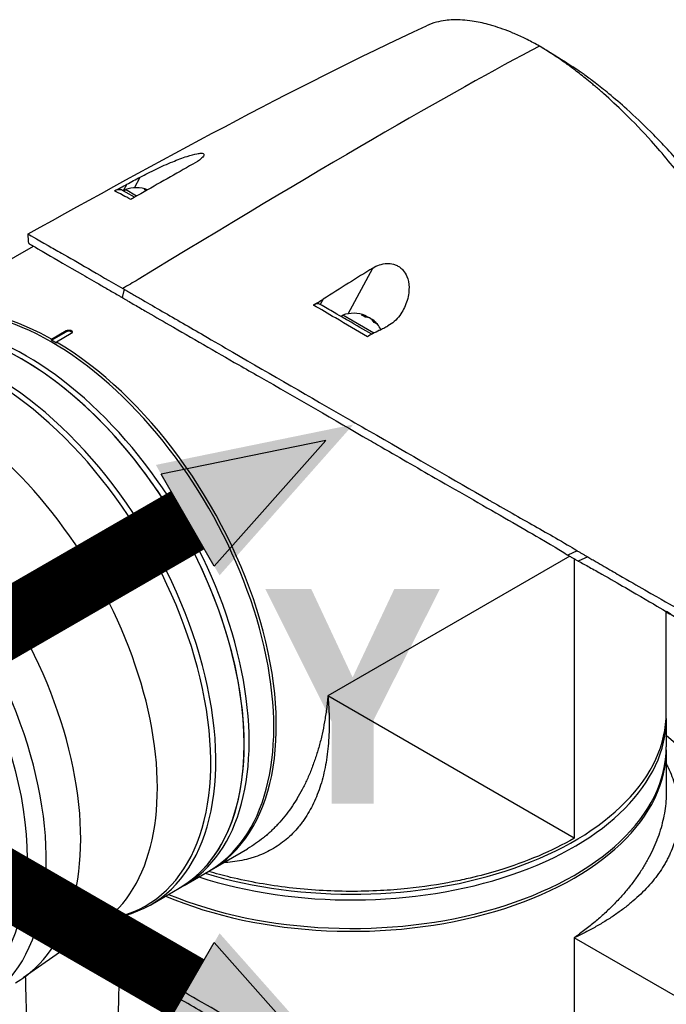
# Model space of a CAD drawing. Header units: millimetres. Extents: x 0 to 4378, y 0 to 2376.
# Tile 224 of 227: x 2591 to 2684, y 1906 to 2047. Entities that reach past the tile are written whole.
import ezdxf

# ---------------------------------------------------------------- set-up
doc = ezdxf.new("R2010")
doc.units = ezdxf.units.MM
doc.header["$LTSCALE"] = 0.2
doc.layers.add('01_Object Line', color=4, linetype='Continuous')
doc.layers.add('07_Special Line2', color=76, linetype='Continuous')
doc.layers.add('14_Mark', color=7, linetype='Continuous', true_color=0xe03c31)
doc.styles.add('Rainbow-5.0 Style', font='malgunsl.ttf')

# ---------------------------------------------------------------- blocks, each defined once
blk = doc.blocks.new('A$Cf809625c')
for p, q in [((-142.69, 923.01), (-143.2, 922.07)), ((-141.61, 922.51), (-140.77, 924.04)), ((-143.06, 921.99), (-143.2, 922.07)), ((-143.06, 921.99), (-142.91, 922.25)), ((-142.77, 921.82), (-143.06, 921.99)), ((-141.3, 921.32), (-142.91, 922.25)), ((-141.6, 921.14), (-142.77, 921.82)), ((-142.41, 920.97), (-142.41, 920.97)), ((-175.62, 902.87), (-156.07, 914.16)), ((-111.02, 904.49), (-107.5, 911.01)), ((-143.1, 907.98), (-143.36, 906.8)), ((-114.59, 906.57), (-115.01, 905.79)), ((-111.95, 904.02), (-111.8, 904.28)), ((-107.33, 901.7), (-111.8, 904.28)), ((-108.56, 903.99), (-108.46, 904.17)), ((-108.11, 903.93), (-108.1, 903.96)), ((-107.62, 903.61), (-107.59, 903.67)), ((-153.48, 900.84), (-151.36, 902.07)), ((-153.48, 900.68), (-151.36, 901.91)), ((-150.65, 901.66), (-152.77, 900.43)), ((-151.36, 902.07), (-151.36, 901.91)), ((-153.48, 900.68), (-153.48, 900.84)), ((-152.77, 900.27), (-153.48, 900.68)), ((-152.77, 900.43), (-152.77, 900.27)), ((-79.3, 869.78), (-113.91, 849.79)), ((-78.25, 870.58), (-79.59, 869.95)), ((-78.67, 869.41), (-78.67, 829.44)), ((-76.73, 869.68), (-78.08, 869.1)), ((-65.49, 847.41), (-65.49, 861.87)), ((-78.67, 829.44), (-113.91, 849.79)), ((-65.49, 846.59), (-65.49, 847.41)), ((-65.49, 846.59), (-65.49, 842.51)), ((-65.49, 842.1), (-65.49, 836.12)), ((-65.49, 836.13), (-65.49, 836.13)), ((-130.62, 824.93), (-125.45, 827.91)), ((-125.45, 827.91), (-125.45, 827.91)), ((-134.51, 822.68), (-130.98, 824.72)), ((-139.28, 819.93), (-135.22, 822.27)), ((-134.51, 822.68), (-135.22, 822.27)), ((-146.35, 817.26), (-157.53, 809.46)), ((-144.61, 818.04), (-143.95, 818.18)), ((-78.67, 815.19), (-78.67, 775.21)), ((-43.42, 794.84), (-78.67, 815.19)), ((-143.93, 811.54), (-143.03, 812.35))]:
    blk.add_line(p, q)
for centre, start, end in [((-141.38, 917.99), 68.7161, 109.7607), ((-110.27, 900.03), 67.9855, 109.7607), ((-110.27, 900.03), 29.1744, 52.0145)]:
    blk.add_arc(centre, 4.52, start, end)
for centre, major_axis, ratio, start_param, end_param in [((-326.88, 778.1), (-258.8, -170.9), 0.033985, 3.468592, 3.889484), ((-83.18, 940.99), (-5.28, 3.24), 0.209083, 4.837644, 4.928322), ((-254.05, 844.87), (171.02, 105.79), 0.038491, 0.762995, 0.822795), ((-141.64, 918.14), (2.25, 3.9), 0.57735, 0.153591, 0.3277), ((-142.11, 918.41), (2.14, 3.71), 0.816497, 6.27093, 6.367971), ((-327.04, 785.05), (-256.66, -166.81), 0.068143, 3.869129, 3.869132), ((-220.56, 827.22), (-160.91, -109.89), 0.040318, 3.906125, 3.96626), ((-153.48, 863.69), (22.5, -38.97), 0.57735, 0, 3.141593), ((-730.46, -739.52), (-1925.17, -1882.65), 0.351011, 4.087971, 4.089098), ((-157.72, 861.25), (-22.5, 38.97), 0.57735, 3.141593, 6.283185), ((-157.01, 861.65), (22.5, -38.97), 0.57735, 0, 3.141593), ((-153.12, 863.9), (-22.5, 38.97), 0.57735, 5.508898, 6.291042), ((-157.72, 861.25), (22.5, -38.97), 0.57735, 0, 3.141593), ((-157.01, 861.65), (22.5, -38.97), 0.57735, 0, 3.141593), ((-110.99, 900.45), (2.14, 3.71), 0.816497, 6.1984, 6.367971), ((-110.52, 900.18), (2.25, 3.9), 0.57735, 0.080554, 0.3277), ((-110.01, 899.88), (2.25, 3.9), 0.57735, 0.080554, 0.3277), ((-110.45, 900.14), (2.25, 3.9), 0.816497, 0.080554, 0.114044), ((-110.09, 899.93), (2.25, 3.9), 0.816497, 0.080554, 0.195507), ((-110.52, 900.18), (2.25, 3.9), 0.57735, 6.169141, 6.202632), ((-110.45, 900.14), (2.25, 3.9), 0.816497, 5.955485, 6.202632), ((-110.09, 899.93), (2.25, 3.9), 0.816497, 5.955485, 6.202632), ((-109.24, 899.44), (2.14, 3.71), 0.57735, 6.1984, 6.367971), ((-162.35, 858.57), (22.39, -38.78), 0.57735, 6.092564, 9.615399), ((-161.78, 858.9), (-22.5, 38.97), 0.57735, 2.950972, 6.473806), ((-151, 901.7), (0.5, 0), 0.57735, 0.28361, 2.356194), ((-153.12, 863.9), (22.5, -38.97), 0.57735, 6.275328, 8.628268), ((-181.11, 847.74), (22.5, -38.97), 0.57735, 0, 3.141593), ((-186.05, 844.89), (22.5, -38.97), 0.57735, 5.497787, 10.210176), ((-169.32, 854.55), (21.92, -37.96), 0.57735, 0.049466, 2.106626), ((-110.49, 847.41), (45, 0), 0.57735, 4.226786, 6.283185), ((-110.49, 847.41), (45, 0), 0.57735, 4.226786, 6.283185), ((-110.49, 846.59), (45, 0), 0.57735, 4.203607, 6.283185), ((-110.49, 846.59), (45, 0), 0.57735, 4.203607, 6.283185), ((-74.18, 813.83), (22.5, -38.97), 0.57735, 0, 2.079578), ((-74.18, 813.83), (22.5, -38.97), 0.57735, 0, 2.079578), ((-110.49, 842.51), (45, 0), 0.57735, 4.089699, 6.283185), ((-110.49, 842.1), (45, 0), 0.57735, 4.078449, 6.291042), ((-120.19, 830.58), (2, 0), 0.57735, 0.275781, 0.275794), ((2297.05, 1388.85), (2115.74, 1665.62), 0.73313, 2.577115, 2.578242), ((-123.01, 1035.45), (18.61, 309.58), 0.034154, 2.393618, 2.81451)]:
    blk.add_ellipse(centre, major_axis=major_axis, ratio=ratio, start_param=start_param, end_param=end_param)
blk.add_ellipse((-187.42, 844.1), major_axis=(21.53, -37.29), ratio=0.57735)
for points in [[(-156.83, 915.89), (-138.19, 926.24), (-119.44, 936.55), (-99.82, 945.68)], [(-83.17, 942.5), (-81.72, 941.66), (-80.29, 940.76), (-78.87, 939.81)], [(-144.45, 922.06), (-144.45, 922.07), (-144.44, 922.07), (-144.44, 922.07)], [(-156.72, 914.54), (-156.76, 914.99), (-156.79, 915.44), (-156.83, 915.89)]]:
    blk.add_open_spline(points, degree=3)
for points, knots in [([(-83.65, 942.77), (-84.21, 943.09), (-84.79, 943.4), (-85.38, 943.7), (-85.92, 943.97), (-86.48, 944.24), (-87.06, 944.49), (-87.18, 944.54), (-87.3, 944.59), (-87.43, 944.64), (-88.44, 945.07), (-89.38, 945.4), (-90.27, 945.67), (-90.5, 945.74), (-90.73, 945.8), (-90.96, 945.86), (-91.75, 946.08), (-92.52, 946.24), (-93.26, 946.35), (-94.21, 946.49), (-95.12, 946.55), (-95.98, 946.53), (-96.36, 946.51), (-96.74, 946.49), (-97.1, 946.44), (-97.55, 946.38), (-97.99, 946.3), (-98.4, 946.19), (-98.9, 946.06), (-99.38, 945.89), (-99.82, 945.68)], [0, 0, 0, 0, 0.0293646, 0.0293646, 0.0293646, 0.0566154, 0.0566154, 0.0566154, 0.0625, 0.0625, 0.0625, 0.1118856, 0.1118856, 0.1118856, 0.125, 0.125, 0.125, 0.1687706, 0.1687706, 0.1687706, 0.2250488, 0.2250488, 0.2250488, 0.25, 0.25, 0.25, 0.2807426, 0.2807426, 0.2807426, 0.3184535, 0.3184535, 0.3184535, 0.3184535]), ([(-51.81, 889.02), (-51.8, 889.06), (-51.78, 889.09), (-51.66, 889.4), (-51.55, 889.7), (-51.41, 890.16), (-51.36, 890.32), (-51.3, 890.53), (-51.29, 890.58), (-51.23, 890.8), (-51.19, 890.98), (-51.05, 891.6), (-50.97, 892.04), (-50.9, 892.62), (-50.88, 892.74), (-50.85, 893.02), (-50.84, 893.18), (-50.81, 893.45), (-50.81, 893.56), (-50.71, 895.11), (-50.78, 896.68), (-51.08, 898.8), (-51.15, 899.24), (-51.31, 900.12), (-51.41, 900.56), (-51.71, 901.89), (-51.96, 902.79), (-52.32, 903.97), (-52.4, 904.22), (-52.56, 904.71), (-52.65, 904.97), (-52.78, 905.35), (-52.83, 905.47), (-52.91, 905.71), (-52.96, 905.83), (-53.16, 906.4), (-53.34, 906.86), (-53.62, 907.57), (-53.72, 907.81), (-53.92, 908.29), (-54.02, 908.53), (-54.34, 909.25), (-54.55, 909.73), (-55.23, 911.18), (-55.72, 912.16), (-56.77, 914.12), (-57.33, 915.11), (-58.51, 917.1), (-59.14, 918.09), (-60.12, 919.57), (-60.45, 920.07), (-61.14, 921.05), (-61.48, 921.54), (-62.19, 922.52), (-62.55, 923.01), (-64.4, 925.44), (-65.97, 927.34), (-68.87, 930.56), (-70.17, 931.91), (-72.48, 934.17), (-73.48, 935.1), (-74.87, 936.33), (-75.25, 936.66), (-75.8, 937.13), (-75.97, 937.27), (-76.45, 937.67), (-76.77, 937.93), (-77.63, 938.62), (-78.18, 939.05), (-79.14, 939.78), (-79.56, 940.08), (-80.13, 940.49), (-80.28, 940.6), (-80.98, 941.08), (-81.52, 941.45), (-82.59, 942.14), (-83.13, 942.46), (-83.65, 942.77)], [1.388087, 1.388087, 1.388087, 1.388087, 1.41457, 1.41457, 1.596219, 1.596219, 1.693857, 1.693857, 1.719166, 1.719166, 1.837725, 1.837725, 2.111396, 2.111396, 2.182409, 2.182409, 2.276499, 2.276499, 2.337341, 2.337341, 3.162147, 3.162147, 3.373842, 3.373842, 3.579811, 3.579811, 3.984502, 3.984502, 4.09507, 4.09507, 4.202311, 4.202311, 4.255972, 4.255972, 4.304596, 4.304596, 4.486711, 4.486711, 4.581165, 4.581165, 4.673894, 4.673894, 4.859509, 4.859509, 5.231419, 5.231419, 5.60592, 5.60592, 5.979077, 5.979077, 6.165933, 6.165933, 6.351964, 6.351964, 6.539189, 6.539189, 7.288579, 7.288579, 7.860772, 7.860772, 8.290537, 8.290537, 8.451715, 8.451715, 8.522248, 8.522248, 8.654959, 8.654959, 8.889881, 8.889881, 9.06617, 9.06617, 9.132077, 9.132077, 9.362293, 9.362293, 9.592797, 9.592797, 9.592797, 9.592797]), ([(-50.74, 901.63), (-50.75, 901.97), (-50.77, 902.32), (-50.84, 903.12), (-50.91, 903.58), (-51.09, 904.6), (-51.21, 905.17), (-51.41, 905.9), (-51.45, 906.05), (-51.59, 906.53), (-51.7, 906.87), (-51.93, 907.56), (-52.06, 907.91), (-52.33, 908.61), (-52.47, 908.97), (-52.78, 909.69), (-52.94, 910.06), (-53.26, 910.76), (-53.43, 911.11), (-53.69, 911.66), (-53.79, 911.85), (-54.08, 912.43), (-54.28, 912.81), (-54.68, 913.55), (-54.88, 913.9), (-55.3, 914.65), (-55.53, 915.05), (-56.01, 915.84), (-56.26, 916.24), (-57.52, 918.24), (-58.64, 919.85), (-60.16, 921.87), (-60.47, 922.28), (-61.1, 923.09), (-61.42, 923.49), (-62.4, 924.69), (-63.07, 925.48), (-64.44, 927.05), (-65.15, 927.83), (-66.48, 929.25), (-67.11, 929.9), (-68.86, 931.64), (-69.99, 932.71), (-71.99, 934.51), (-72.86, 935.25), (-74.37, 936.5), (-75.02, 937.02), (-76.16, 937.89), (-76.64, 938.25), (-77.31, 938.73), (-77.49, 938.86), (-78.07, 939.27), (-78.48, 939.55), (-78.87, 939.81)], [1.511288, 1.511288, 1.511288, 1.511288, 1.708069, 1.708069, 1.951832, 1.951832, 2.230695, 2.230695, 2.303189, 2.303189, 2.46479, 2.46479, 2.625297, 2.625297, 2.787922, 2.787922, 2.946664, 2.946664, 3.08253, 3.08253, 3.156368, 3.156368, 3.305764, 3.305764, 3.43529, 3.43529, 3.579096, 3.579096, 3.721833, 3.721833, 4.292184, 4.292184, 4.435257, 4.435257, 4.578157, 4.578157, 4.862917, 4.862917, 5.148905, 5.148905, 5.393875, 5.393875, 5.822939, 5.822939, 6.144758, 6.144758, 6.385994, 6.385994, 6.566823, 6.566823, 6.63475, 6.63475, 6.786342, 6.786342, 6.786342, 6.786342]), ([(-140.77, 924.04), (-140.08, 924.41), (-139.29, 924.8), (-137.74, 925.54), (-136.93, 925.9), (-135.45, 926.51), (-134.74, 926.78), (-133.53, 927.18), (-133.05, 927.3), (-132.43, 927.42), (-132.22, 927.44), (-131.94, 927.44), (-131.85, 927.43), (-131.72, 927.38), (-131.68, 927.35), (-131.63, 927.25), (-131.64, 927.19), (-131.73, 926.98), (-131.88, 926.82), (-132.36, 926.42), (-132.76, 926.16), (-133.25, 925.88)], [-1.596737, -1.596737, -1.596737, -1.596737, -1.33399, -1.33399, -1.081083, -1.081083, -0.864266, -0.864266, -0.684891, -0.684891, -0.576042, -0.576042, -0.504751, -0.504751, -0.44002, -0.44002, -0.35801, -0.35801, -0.205711, -0.205711, -0.000001, -0.000001, -0.000001, -0.000001]), ([(-144.44, 922.07), (-144.16, 922.22), (-143.84, 922.39), (-143.28, 922.69), (-142.98, 922.85), (-142.69, 923.01)], [-0.2166132, -0.2166132, -0.2166132, -0.2166132, -0.1116759, -0.1116759, 0, 0, 0, 0]), ([(-142.69, 923.01), (-142.37, 923.18), (-142.05, 923.35), (-141.41, 923.7), (-141.09, 923.87), (-140.77, 924.04)], [0.000001, 0.000001, 0.000001, 0.000001, 0.1240778, 0.1240778, 0.2481545, 0.2481545, 0.2481545, 0.2481545]), ([(-142.14, 920.83), (-142.54, 921.05), (-142.9, 921.24), (-143.21, 921.41), (-143.74, 921.7), (-144.15, 921.91), (-144.45, 922.06)], [0, 0, 0, 0, 0.371058, 0.371058, 0.371058, 1, 1, 1, 1]), ([(-143.2, 922.07), (-143.29, 922.12), (-143.38, 922.16), (-143.58, 922.21), (-143.68, 922.23), (-143.89, 922.23), (-143.98, 922.22), (-144.2, 922.17), (-144.32, 922.13), (-144.44, 922.07)], [0, 0, 0, 0, 0.0418122, 0.0418122, 0.0838512, 0.0838512, 0.1206552, 0.1206552, 0.1655812, 0.1655812, 0.1655812, 0.1655812]), ([(-140.71, 921.65), (-140.95, 921.52), (-141.19, 921.38), (-141.66, 921.11), (-141.92, 920.96), (-142.14, 920.83)], [-0.1913085, -0.1913085, -0.1913085, -0.1913085, -0.0940503, -0.0940503, 0, 0, 0, 0]), ([(-156.83, 915.89), (-156.83, 915.89), (-155.68, 915.22), (-153.39, 913.91), (-152.75, 913.55), (-150.94, 912.52), (-149.66, 911.79), (-146.74, 910.09), (-145.1, 909.13), (-143.29, 908.09)], [6.866573, 6.866573, 6.866573, 6.866573, 8.314738, 8.314738, 8.772171, 8.772171, 9.455351, 9.455351, 10.137965, 10.137965, 10.137965, 10.137965]), ([(-156.72, 914.54), (-156.72, 914.53), (-156.19, 914.23), (-154.74, 913.38), (-154.43, 913.2), (-152.87, 912.28), (-151.18, 911.32), (-148.21, 909.6), (-147.32, 909.08), (-145.9, 908.26), (-145.41, 907.98), (-144.65, 907.54), (-144.4, 907.4), (-144.01, 907.17), (-143.88, 907.1), (-143.69, 906.99), (-143.62, 906.95), (-143.52, 906.89), (-143.49, 906.88), (-143.42, 906.84), (-143.39, 906.82), (-143.36, 906.8)], [0.3576768, 0.3576768, 0.3576768, 0.3576768, 0.4871586, 0.4871586, 0.516686, 0.516686, 0.6197489, 0.6197489, 0.6590143, 0.6590143, 0.678683, 0.678683, 0.6884419, 0.6884419, 0.6932923, 0.6932923, 0.6957089, 0.6957089, 0.6969153, 0.6969153, 0.6983201, 0.6983201, 0.6983201, 0.6983201]), ([(-107.5, 911.01), (-107.21, 911.2), (-106.88, 911.35), (-106.2, 911.58), (-105.83, 911.66), (-105.15, 911.68), (-104.85, 911.65), (-104.36, 911.52), (-104.18, 911.45), (-103.86, 911.29), (-103.71, 911.2), (-103.42, 910.98), (-103.27, 910.84), (-102.92, 910.42), (-102.75, 910.13), (-102.43, 909.35), (-102.32, 908.82), (-102.3, 907.56), (-102.42, 906.83), (-102.89, 905.46), (-103.22, 904.81), (-104.12, 903.6), (-104.7, 903.08), (-105.32, 902.76)], [-1.636051, -1.636051, -1.636051, -1.636051, -1.487609, -1.487609, -1.342627, -1.342627, -1.229751, -1.229751, -1.162071, -1.162071, -1.103238, -1.103238, -1.031704, -1.031704, -0.907622, -0.907622, -0.714138, -0.714138, -0.48257, -0.48257, -0.258591, -0.258591, -0.000001, -0.000001, -0.000001, -0.000001]), ([(-143.1, 907.98), (-143.12, 908), (-143.15, 908.02), (-143.23, 908.06), (-143.26, 908.07), (-143.29, 908.09)], [-0.02987732, -0.02987732, -0.02987732, -0.02987732, -0.01373724, -0.01373724, 0, 0, 0, 0]), ([(-143.1, 907.98), (-143.07, 907.97), (-143.05, 907.95), (-142.99, 907.92), (-142.96, 907.9), (-142.88, 907.86), (-142.83, 907.83), (-142.67, 907.73), (-142.56, 907.67), (-142.23, 907.48), (-142.01, 907.35), (-141.35, 906.97), (-140.9, 906.71), (-139.52, 905.92), (-138.58, 905.38), (-135.69, 903.71), (-133.68, 902.55), (-130.28, 900.57), (-128.9, 899.77), (-121.99, 895.76), (-116.39, 892.53), (-109.7, 888.68), (-108.31, 887.88), (-101.16, 883.77), (-95.78, 880.67), (-90.83, 877.8), (-90.68, 877.72), (-88.22, 876.3), (-86.02, 875.06), (-82.93, 873.32), (-81.93, 872.75), (-79.65, 871.43), (-78.71, 870.86), (-78.25, 870.58)], [0.000001, 0.000001, 0.000001, 0.000001, 0.009162, 0.009162, 0.016971, 0.016971, 0.03259, 0.03259, 0.063827, 0.063827, 0.126304, 0.126304, 0.251265, 0.251265, 0.50133, 0.50133, 1.002, 1.002, 1.335959, 1.335959, 2.67129, 2.67129, 3.030313, 3.030313, 4.543873, 4.543873, 4.592411, 4.592411, 5.347172, 5.347172, 5.723633, 5.723633, 6.247668, 6.247668, 6.247668, 6.247668]), ([(-143.36, 906.8), (-143.33, 906.79), (-143.3, 906.77), (-143.23, 906.73), (-143.2, 906.71), (-143.1, 906.65), (-143.04, 906.61), (-142.85, 906.5), (-142.72, 906.42), (-142.32, 906.19), (-142.05, 906.03), (-141.24, 905.56), (-140.69, 905.24), (-138.99, 904.25), (-137.82, 903.58), (-133.44, 901.05), (-130.07, 899.1), (-125.71, 896.61), (-124.72, 896.05), (-118.31, 892.38), (-112.97, 889.28), (-107.58, 886.17), (-107.2, 885.95), (-103.95, 884.08), (-101.19, 882.48), (-94.79, 878.81), (-91.27, 876.79), (-86.49, 874.04), (-84.99, 873.18), (-81.34, 871.04), (-79.88, 870.13), (-79.59, 869.95)], [0.000047, 0.000047, 0.000047, 0.000047, 0.011008, 0.011008, 0.020393, 0.020393, 0.039197, 0.039197, 0.07693, 0.07693, 0.152825, 0.152825, 0.305669, 0.305669, 0.610232, 0.610232, 1.419716, 1.419716, 1.651889, 1.651889, 2.978842, 2.978842, 3.080675, 3.080675, 3.850394, 3.850394, 4.95171, 4.95171, 5.489352, 5.489352, 6.333255, 6.333255, 6.333255, 6.333255]), ([(-115.98, 905.72), (-115.75, 905.85), (-115.5, 906.01), (-115.05, 906.28), (-114.82, 906.43), (-114.59, 906.57)], [-0.1934752, -0.1934752, -0.1934752, -0.1934752, -0.0983779, -0.0983779, 0, 0, 0, 0]), ([(-115.01, 905.79), (-115.07, 905.83), (-115.14, 905.86), (-115.29, 905.89), (-115.37, 905.9), (-115.54, 905.89), (-115.63, 905.87), (-115.8, 905.81), (-115.89, 905.77), (-115.98, 905.72)], [0, 0, 0, 0, 0.0382217, 0.0382217, 0.0766364, 0.0766364, 0.116027, 0.116027, 0.1530194, 0.1530194, 0.1530194, 0.1530194]), ([(-108.27, 901.18), (-109.78, 902.07), (-111.31, 902.97), (-112.85, 903.88), (-113.89, 904.49), (-114.93, 905.11), (-115.98, 905.72)], [0, 0, 0, 0, 0.5977799, 0.5977799, 0.5977799, 0.9999999, 0.9999999, 0.9999999, 0.9999999]), ([(-107.64, 901.54), (-108.76, 902.18), (-109.89, 902.84), (-111.03, 903.5), (-111.34, 903.67), (-112, 904.06), (-113.02, 904.64), (-113.68, 905.03), (-114.35, 905.41), (-115.01, 905.79)], [0.069679, 0.069679, 0.069679, 0.069679, 0.5, 0.5, 0.5, 0.75, 0.75, 0.75, 1, 1, 1, 1]), ([(-151.36, 902.07), (-151.31, 902.09), (-151.26, 902.12), (-151.13, 902.15), (-151.07, 902.15), (-150.94, 902.15), (-150.87, 902.15), (-150.75, 902.12), (-150.69, 902.1), (-150.65, 902.07)], [0, 0, 0, 0, 0.0188345, 0.0188345, 0.037669, 0.037669, 0.0565035, 0.0565035, 0.075338, 0.075338, 0.075338, 0.075338]), ([(-150.65, 902.07), (-150.6, 902.04), (-150.57, 902.01), (-150.52, 901.94), (-150.5, 901.9), (-150.5, 901.83), (-150.52, 901.79), (-150.57, 901.72), (-150.6, 901.69), (-150.65, 901.66)], [0.075338, 0.075338, 0.075338, 0.075338, 0.09417251, 0.09417251, 0.11300701, 0.11300701, 0.13184151, 0.13184151, 0.15067601, 0.15067601, 0.15067601, 0.15067601]), ([(-106.54, 902.12), (-106.86, 901.95), (-107.2, 901.77), (-107.76, 901.47), (-108.04, 901.32), (-108.27, 901.18)], [-0.2324123, -0.2324123, -0.2324123, -0.2324123, -0.1008984, -0.1008984, -0.0000209, -0.0000209, -0.0000209, -0.0000209]), ([(-106.54, 902.12), (-106.34, 902.22), (-106.14, 902.33), (-105.73, 902.54), (-105.53, 902.65), (-105.32, 902.76)], [-0.1686475, -0.1686475, -0.1686475, -0.1686475, -0.0843243, -0.0843243, -0.000001, -0.000001, -0.000001, -0.000001]), ([(-79.59, 869.95), (-79.55, 869.93), (-79.34, 869.8), (-79.08, 869.65), (-78.95, 869.58), (-78.7, 869.43), (-78.58, 869.36), (-78.33, 869.23), (-78.13, 869.12), (-78.08, 869.1)], [0.00043088, 0.00043088, 0.00043088, 0.00043088, 0.0154414, 0.0154414, 0.03075173, 0.03075173, 0.04552895, 0.04552895, 0.05960793, 0.05960793, 0.05960793, 0.05960793]), ([(-78.25, 870.58), (-78.21, 870.55), (-78.15, 870.52), (-78, 870.42), (-77.94, 870.39), (-77.75, 870.27), (-77.62, 870.2), (-77.37, 870.05), (-77.23, 869.97), (-77.05, 869.86), (-76.98, 869.82), (-76.83, 869.74), (-76.75, 869.69), (-76.73, 869.68)], [0.0012617, 0.0012617, 0.0012617, 0.0012617, 0.0227877, 0.0227877, 0.0388309, 0.0388309, 0.0709865, 0.0709865, 0.1023123, 0.1023123, 0.1191004, 0.1191004, 0.1425667, 0.1425667, 0.1425667, 0.1425667]), ([(-76.73, 869.68), (-76.54, 869.57), (-76.36, 869.47), (-75.93, 869.22), (-75.73, 869.11), (-75.15, 868.77), (-74.76, 868.55), (-73.64, 867.9), (-72.93, 867.49), (-70.88, 866.3), (-69.65, 865.59), (-66.07, 863.54), (-64.69, 862.77), (-63.88, 862.29), (-63.78, 862.23), (-63.61, 862.13), (-63.54, 862.09), (-63.4, 862), (-63.36, 861.97), (-63.37, 861.97)], [0, 0, 0, 0, 0.115596, 0.115596, 0.212113, 0.212113, 0.405093, 0.405093, 0.790972, 0.790972, 1.563393, 1.563393, 3.332159, 3.332159, 3.60987, 3.60987, 3.890806, 3.890806, 4.375075, 4.375075, 4.375075, 4.375075]), ([(-78.08, 869.1), (-77.54, 868.8), (-77.01, 868.51), (-75.88, 867.89), (-75.29, 867.56), (-73.5, 866.55), (-72.37, 865.89), (-69.22, 864.06), (-67.52, 863.06), (-65.8, 862.05), (-65.36, 861.8), (-65.06, 861.62), (-65.02, 861.6), (-64.69, 861.4), (-64.82, 861.48), (-65.48, 861.86)], [-7.620463, -7.620463, -7.620463, -7.620463, -7.336805, -7.336805, -6.999081, -6.999081, -6.270272, -6.270272, -4.749597, -4.749597, -3.95115, -3.95115, -3.814973, -3.814973, -2.591701, -2.591701, -2.591701, -2.591701]), ([(-65.49, 861.84), (-64.87, 861.48), (-64.22, 861.1), (-63.06, 860.43), (-62.57, 860.15), (-61.81, 859.72), (-61.56, 859.57), (-61.17, 859.35), (-61.04, 859.27), (-60.85, 859.16), (-60.78, 859.12), (-60.68, 859.07), (-60.65, 859.05), (-60.58, 859.01), (-60.55, 858.99), (-60.52, 858.98)], [0.63076554, 0.63076554, 0.63076554, 0.63076554, 0.65901431, 0.65901431, 0.67868298, 0.67868298, 0.68844192, 0.68844192, 0.69329226, 0.69329226, 0.69570893, 0.69570893, 0.69691526, 0.69691526, 0.69832008, 0.69832008, 0.69832008, 0.69832008]), ([(-113.91, 849.79), (-113.9, 849.65), (-113.88, 849.35), (-113.83, 848.76), (-113.77, 847.74), (-113.73, 846.31), (-113.75, 844.64), (-113.84, 843.01), (-114, 841.44), (-114.24, 839.91), (-114.55, 838.43), (-115.08, 836.56), (-115.93, 834.39), (-116.93, 832.65), (-117.7, 831.59), (-118.24, 830.9), (-118.96, 830.1), (-119.9, 829.24), (-120.9, 828.48), (-121.97, 827.81), (-123.1, 827.23), (-124.1, 826.84), (-124.94, 826.57), (-125.8, 826.34), (-126.89, 826.12), (-128, 825.99), (-128.66, 825.95), (-128.86, 825.95)], [-0.00005585, -0.00005585, -0.00005585, -0.00005585, 0.00051707, 0.00109, 0.00223584, 0.00452754, 0.00681923, 0.00911093, 0.01140263, 0.01369432, 0.01598602, 0.01827771, 0.0228611, 0.02744449, 0.02859034, 0.02973619, 0.03202788, 0.03431958, 0.03661127, 0.03890297, 0.04119466, 0.04348636, 0.04463221, 0.04577806, 0.04806975, 0.05036145, 0.05135454, 0.05135454, 0.05135454, 0.05135454]), ([(-113.91, 849.79), (-113.93, 849.64), (-113.94, 849.48), (-113.96, 849.32), (-113.97, 849.16), (-113.99, 849), (-114.01, 848.85), (-114.04, 848.53), (-114.08, 848.22), (-114.12, 847.91), (-114.16, 847.61), (-114.2, 847.3), (-114.25, 847), (-114.3, 846.69), (-114.35, 846.39), (-114.4, 846.09), (-114.5, 845.49), (-114.62, 844.91), (-114.75, 844.33), (-114.88, 843.75), (-115.02, 843.18), (-115.18, 842.62), (-115.33, 842.06), (-115.5, 841.51), (-115.68, 840.97), (-115.68, 840.97), (-115.68, 840.96), (-115.68, 840.96), (-115.86, 840.42), (-116.05, 839.9), (-116.25, 839.38), (-116.25, 839.38), (-116.25, 839.37), (-116.25, 839.37), (-116.35, 839.11), (-116.45, 838.86), (-116.56, 838.61), (-116.56, 838.61), (-116.56, 838.6), (-116.56, 838.6), (-116.67, 838.35), (-116.78, 838.1), (-116.89, 837.86), (-116.89, 837.85), (-116.89, 837.85), (-116.89, 837.85), (-117.12, 837.36), (-117.35, 836.88), (-117.59, 836.42), (-117.6, 836.42), (-117.6, 836.41), (-117.6, 836.41), (-117.84, 835.95), (-118.1, 835.5), (-118.36, 835.06), (-118.36, 835.06), (-118.36, 835.06), (-118.37, 835.05), (-118.63, 834.62), (-118.91, 834.19), (-119.19, 833.79), (-119.19, 833.78), (-119.19, 833.78), (-119.2, 833.78), (-119.48, 833.36), (-119.78, 832.97), (-120.09, 832.58), (-120.39, 832.2), (-120.71, 831.83), (-121.04, 831.48), (-121.04, 831.48), (-121.04, 831.47), (-121.04, 831.47), (-121.21, 831.29), (-121.38, 831.12), (-121.55, 830.95), (-121.71, 830.78), (-121.88, 830.61), (-122.05, 830.45), (-122.06, 830.45), (-122.06, 830.44), (-122.06, 830.44), (-122.23, 830.28), (-122.41, 830.12), (-122.58, 829.97), (-122.59, 829.97), (-122.59, 829.96), (-122.59, 829.96), (-122.77, 829.81), (-122.95, 829.66), (-123.13, 829.51), (-123.13, 829.51), (-123.13, 829.51), (-123.14, 829.51), (-123.5, 829.21), (-123.88, 828.93), (-124.26, 828.67), (-124.63, 828.41), (-125.02, 828.16), (-125.41, 827.94), (-125.42, 827.93), (-125.42, 827.93), (-125.42, 827.93), (-125.43, 827.92), (-125.44, 827.92), (-125.45, 827.91)], [-0.00005797, -0.00005797, -0.00005797, -0.00005797, 0.00049405, 0.00049405, 0.00049405, 0.00104607, 0.00104607, 0.00104607, 0.0021501, 0.0021501, 0.0021501, 0.00325414, 0.00325414, 0.00325414, 0.00435817, 0.00435817, 0.00435817, 0.00656624, 0.00656624, 0.00656624, 0.00877431, 0.00877431, 0.00877431, 0.01098238, 0.01098238, 0.01098238, 0.01099361, 0.01099361, 0.01099361, 0.01319044, 0.01319044, 0.01319044, 0.01320357, 0.01320357, 0.01320357, 0.01429448, 0.01429448, 0.01429448, 0.01430847, 0.01430847, 0.01430847, 0.01539851, 0.01539851, 0.01539851, 0.01541335, 0.01541335, 0.01541335, 0.01760658, 0.01760658, 0.01760658, 0.01762291, 0.01762291, 0.01762291, 0.01981465, 0.01981465, 0.01981465, 0.01983223, 0.01983223, 0.01983223, 0.02202272, 0.02202272, 0.02202272, 0.02204132, 0.02204132, 0.02204132, 0.02425053, 0.02425053, 0.02425053, 0.02643885, 0.02643885, 0.02643885, 0.02645881, 0.02645881, 0.02645881, 0.02756281, 0.02756281, 0.02756281, 0.02864692, 0.02864692, 0.02864692, 0.02866725, 0.02866725, 0.02866725, 0.02975095, 0.02975095, 0.02975095, 0.02977133, 0.02977133, 0.02977133, 0.03085499, 0.03085499, 0.03085499, 0.03087541, 0.03087541, 0.03087541, 0.03308346, 0.03308346, 0.03308346, 0.03527112, 0.03527112, 0.03527112, 0.03529119, 0.03529119, 0.03529119, 0.03534111, 0.03534111, 0.03534111, 0.03534111]), ([(-65.49, 840.06), (-65.39, 839.89), (-65.1, 839.3), (-64.66, 838.29), (-64.23, 837.03), (-63.97, 835.96), (-63.82, 835.11), (-63.71, 834.25), (-63.65, 833.18), (-63.71, 831.49), (-64.08, 829.42), (-64.75, 827.6), (-65.34, 826.42), (-65.77, 825.63), (-66.37, 824.67), (-67.2, 823.56), (-68.42, 822.13), (-69.84, 820.76), (-71.44, 819.47), (-72.73, 818.53), (-74.1, 817.64), (-75.54, 816.78), (-76.81, 816.1), (-77.73, 815.64), (-78.26, 815.38), (-78.53, 815.26), (-78.67, 815.19)], [0.09522661, 0.09522661, 0.09522661, 0.09522661, 0.09619535, 0.09848705, 0.10077874, 0.10307044, 0.10421629, 0.10536213, 0.10765383, 0.10994553, 0.11452892, 0.11911231, 0.12025815, 0.121404, 0.1236957, 0.12598739, 0.12827909, 0.13286248, 0.13515417, 0.13744587, 0.13973756, 0.14202926, 0.14432096, 0.1454668, 0.14603973, 0.14661265, 0.14661265, 0.14661265, 0.14661265]), ([(-65.49, 836.13), (-65.49, 836.12), (-65.49, 836.12), (-65.49, 836.12), (-65.49, 836.12), (-65.49, 836.11), (-65.49, 836.11), (-65.49, 835.19), (-65.56, 834.28), (-65.7, 833.36), (-65.7, 833.36), (-65.7, 833.35), (-65.7, 833.35), (-65.85, 832.43), (-66.06, 831.51), (-66.35, 830.58), (-66.35, 830.58), (-66.35, 830.57), (-66.35, 830.57), (-66.49, 830.11), (-66.65, 829.65), (-66.83, 829.19), (-66.83, 829.18), (-66.83, 829.18), (-66.84, 829.18), (-67.01, 828.72), (-67.21, 828.26), (-67.42, 827.81), (-67.42, 827.8), (-67.42, 827.8), (-67.43, 827.8), (-67.64, 827.34), (-67.87, 826.89), (-68.11, 826.45), (-68.11, 826.44), (-68.11, 826.44), (-68.12, 826.44), (-68.36, 825.99), (-68.62, 825.55), (-68.9, 825.1), (-68.9, 825.1), (-68.9, 825.1), (-68.91, 825.09), (-69.18, 824.65), (-69.48, 824.21), (-69.79, 823.78), (-69.79, 823.78), (-69.79, 823.77), (-69.79, 823.77), (-70.1, 823.33), (-70.43, 822.9), (-70.77, 822.47), (-70.77, 822.47), (-70.78, 822.47), (-70.78, 822.46), (-71.12, 822.03), (-71.48, 821.61), (-71.86, 821.18), (-71.86, 821.18), (-71.86, 821.18), (-71.86, 821.18), (-72.24, 820.75), (-72.64, 820.33), (-73.05, 819.91), (-73.46, 819.49), (-73.89, 819.08), (-74.33, 818.68), (-74.77, 818.27), (-75.22, 817.87), (-75.69, 817.47), (-75.92, 817.28), (-76.16, 817.08), (-76.4, 816.89), (-76.64, 816.7), (-76.89, 816.5), (-77.14, 816.31), (-77.38, 816.12), (-77.64, 815.93), (-77.89, 815.75), (-78.02, 815.66), (-78.15, 815.56), (-78.28, 815.47), (-78.41, 815.38), (-78.54, 815.29), (-78.67, 815.19)], [0.1059035, 0.1059035, 0.1059035, 0.1059035, 0.10590889, 0.10590889, 0.10590889, 0.10592931, 0.10592931, 0.10592931, 0.11032469, 0.11032469, 0.11032469, 0.11034544, 0.11034544, 0.11034544, 0.11474132, 0.11474132, 0.11474132, 0.11476158, 0.11476158, 0.11476158, 0.11694994, 0.11694994, 0.11694994, 0.11696965, 0.11696965, 0.11696965, 0.11915879, 0.11915879, 0.11915879, 0.11917771, 0.11917771, 0.11917771, 0.12136786, 0.12136786, 0.12136786, 0.12138578, 0.12138578, 0.12138578, 0.12357717, 0.12357717, 0.12357717, 0.12359385, 0.12359385, 0.12359385, 0.12578671, 0.12578671, 0.12578671, 0.12580192, 0.12580192, 0.12580192, 0.12799646, 0.12799646, 0.12799646, 0.12800999, 0.12800999, 0.12800999, 0.13020641, 0.13020641, 0.13020641, 0.13021805, 0.13021805, 0.13021805, 0.13242612, 0.13242612, 0.13242612, 0.13463419, 0.13463419, 0.13463419, 0.13684226, 0.13684226, 0.13684226, 0.13794629, 0.13794629, 0.13794629, 0.13905033, 0.13905033, 0.13905033, 0.14015436, 0.14015436, 0.14015436, 0.14070638, 0.14070638, 0.14070638, 0.1412584, 0.1412584, 0.1412584, 0.1412584]), ([(-78.67, 829.44), (-78.68, 829.44), (-78.69, 829.43), (-80.29, 828.51), (-81.99, 827.66), (-85.6, 826.13), (-87.5, 825.44), (-90.81, 824.43), (-92.16, 824.07), (-94.33, 823.56), (-95.13, 823.39), (-98.09, 822.8), (-100.3, 822.47), (-103.82, 822.11), (-105.11, 822.01), (-107.86, 821.86), (-109.32, 821.83), (-112.24, 821.84), (-113.7, 821.89), (-116.61, 822.06), (-118.05, 822.19), (-120.91, 822.53), (-122.33, 822.74), (-125.12, 823.23), (-126.5, 823.52), (-128.92, 824.1), (-129.98, 824.39), (-131.02, 824.7)], [-0.005485, -0.005485, -0.005485, -0.005485, 0, 0, 0.672232, 0.672232, 1.344501, 1.344501, 1.792512, 1.792512, 2.048534, 2.048534, 2.731437, 2.731437, 3.121573, 3.121573, 3.559727, 3.559727, 3.997928, 3.997928, 4.436084, 4.436084, 4.874274, 4.874274, 5.31242, 5.31242, 5.663307, 5.663307, 5.663307, 5.663307]), ([(-146.35, 817.26), (-146.23, 817.34), (-146.1, 817.42), (-145.84, 817.57), (-145.71, 817.64), (-145.45, 817.77), (-145.32, 817.82), (-145.08, 817.91), (-144.96, 817.95), (-144.76, 818.01), (-144.68, 818.03), (-144.61, 818.04)], [3.8775249, 3.8775249, 3.8775249, 3.8775249, 3.9255423, 3.9255423, 3.9735597, 3.9735597, 4.0215771, 4.0215771, 4.0695944, 4.0695944, 4.1176118, 4.1176118, 4.1176118, 4.1176118]), ([(-143.93, 811.54), (-143.95, 811.55), (-143.98, 811.56), (-144.04, 811.6), (-144.06, 811.61), (-144.14, 811.66), (-144.2, 811.69), (-144.35, 811.78), (-144.46, 811.84), (-144.77, 812.02), (-144.97, 812.14), (-145.58, 812.49), (-145.98, 812.72), (-147.15, 813.39), (-147.88, 813.82), (-148.98, 814.45), (-149.37, 814.67), (-149.74, 814.89)], [0.000001, 0.000001, 0.000001, 0.000001, 0.0091616, 0.0091616, 0.0169709, 0.0169709, 0.0325896, 0.0325896, 0.0638273, 0.0638273, 0.1263043, 0.1263043, 0.2512646, 0.2512646, 0.5013302, 0.5013302, 0.6457966, 0.6457966, 0.6457966, 0.6457966]), ([(-143.03, 812.35), (-143.06, 812.37), (-143.09, 812.38), (-143.16, 812.43), (-143.19, 812.44), (-143.29, 812.5), (-143.35, 812.54), (-143.54, 812.65), (-143.67, 812.72), (-144.04, 812.94), (-144.29, 813.09), (-145.03, 813.52), (-145.5, 813.8), (-146.89, 814.6), (-147.75, 815.1), (-148.59, 815.59), (-148.63, 815.61), (-148.68, 815.63)], [0.0000473, 0.0000473, 0.0000473, 0.0000473, 0.0110084, 0.0110084, 0.0203933, 0.0203933, 0.039197, 0.039197, 0.0769304, 0.0769304, 0.152825, 0.152825, 0.3056694, 0.3056694, 0.6102316, 0.6102316, 0.6261714, 0.6261714, 0.6261714, 0.6261714]), ([(-143.93, 811.54), (-143.91, 811.52), (-143.87, 811.5), (-143.8, 811.46), (-143.77, 811.44), (-143.74, 811.42)], [-0.02987732, -0.02987732, -0.02987732, -0.02987732, -0.01373724, -0.01373724, 0, 0, 0, 0]), ([(-78.97, 775.38), (-78.99, 775.39), (-79.05, 775.42), (-79.19, 775.49), (-79.24, 775.53), (-79.41, 775.62), (-79.52, 775.68), (-79.86, 775.86), (-80.09, 775.99), (-80.78, 776.37), (-81.25, 776.63), (-82.68, 777.43), (-83.67, 778), (-86.75, 779.77), (-88.95, 781.05), (-96.79, 785.62), (-102.37, 788.84), (-112.54, 794.72), (-117.87, 797.8), (-124.24, 801.49), (-125.22, 802.06), (-129.6, 804.6), (-132.99, 806.55), (-137.4, 809.1), (-138.59, 809.79), (-140.32, 810.79), (-140.88, 811.11), (-141.71, 811.59), (-141.98, 811.75), (-142.38, 811.98), (-142.51, 812.05), (-142.71, 812.16), (-142.77, 812.2), (-142.87, 812.26), (-142.91, 812.28), (-142.98, 812.32), (-143.01, 812.34), (-143.03, 812.35)], [0.0003975, 0.0003975, 0.0003975, 0.0003975, 0.0037334, 0.0037334, 0.0059736, 0.0059736, 0.0104554, 0.0104554, 0.0194241, 0.0194241, 0.0373842, 0.0373842, 0.0734232, 0.0734232, 0.1463793, 0.1463793, 0.3201527, 0.3201527, 0.4871586, 0.4871586, 0.516686, 0.516686, 0.6197489, 0.6197489, 0.6590143, 0.6590143, 0.678683, 0.678683, 0.6884419, 0.6884419, 0.6932923, 0.6932923, 0.6957089, 0.6957089, 0.6969153, 0.6969153, 0.6983201, 0.6983201, 0.6983201, 0.6983201]), ([(-63.93, 765.34), (-63.93, 765.33), (-64.27, 765.5), (-65.07, 765.97), (-65.89, 766.47), (-69.04, 768.32), (-70.94, 769.41), (-75.15, 771.84), (-76.87, 772.88), (-78.92, 774.02), (-80.28, 774.74), (-83.74, 776.74), (-85.26, 777.64), (-90.85, 780.93), (-94.46, 782.99), (-98.55, 785.35), (-100.03, 786.21), (-104.41, 788.74), (-107.42, 790.47), (-116.68, 795.83), (-122.32, 799.09), (-128.62, 802.7), (-130.09, 803.55), (-133.72, 805.63), (-135.86, 806.87), (-139.97, 809.25), (-141.93, 810.38), (-143.74, 811.42)], [1.915503, 1.915503, 1.915503, 1.915503, 2.453917, 2.453917, 3.119268, 3.119268, 3.710855, 3.710855, 4.236876, 4.236876, 4.642605, 4.642605, 4.934699, 4.934699, 5.667174, 5.667174, 6.066186, 6.066186, 6.818123, 6.818123, 8.314738, 8.314738, 8.772171, 8.772171, 9.455351, 9.455351, 10.137965, 10.137965, 10.137965, 10.137965]), ([(-154.66, 755.04), (-156.23, 772.89), (-156.75, 790.62), (-157.16, 808.75), (-157.17, 809.22), (-157.18, 809.7)], [0, 0, 0, 0, 6.08921, 6.08921, 6.253362, 6.253362, 6.253362, 6.253362])]:
    blk.add_open_spline(points, degree=3, knots=knots)
blk = doc.blocks.new('A$C36afca62')
at = {"layer": '07_Special Line2'}
blk.add_hatch(color=256, dxfattribs=at).paths.add_polyline_path([(51.084, 29.494), (33.418, 25.878), (39.12, 16.002)])
at = {"layer": '14_Mark'}
blk.add_hatch(color=256, dxfattribs=at).paths.add_polyline_path([(51.084, -29.494), (39.12, -16.002), (33.418, -25.878)])
at = {"layer": '07_Special Line2'}
for p, q in [((48.615, 28.068), (33.893, 25.055)), ((38.645, 16.825), (48.615, 28.068)), ((38.645, 16.825), (33.893, 25.055))]:
    blk.add_line(p, q, dxfattribs=at)
at = {"layer": '07_Special Line2', "const_width": 6}
blk.add_lwpolyline([(36.269, 20.94), (0, 0)], dxfattribs=at)
at = {"layer": '14_Mark'}
for p in [(33.893, -25.055), (48.615, -28.068)]:
    blk.add_line(p, (38.645, -16.825), dxfattribs=at)
at = {"layer": '14_Mark', "const_width": 6}
blk.add_lwpolyline([(36.269, -20.94), (0, 0)], dxfattribs=at)
at = {"layer": '07_Special Line2', "insert": (43.221, 5.18), "char_height": 19.2, "attachment_point": 4, "style": 'Rainbow-5.0 Style'}
blk.add_mtext('{\\fMalgun Gothic Semilight|b1|i0|c129|p50;Y}', dxfattribs=at)

msp = doc.modelspace()

# ---------------------------------------------------------------- block references
at = {"xscale": 1.6, "yscale": 1.6, "zscale": 1.6}
msp.add_blockref('A$C36afca62', (2557.497, 1941.912), dxfattribs=at)
at = {"layer": '01_Object Line'}
msp.add_blockref('A$Cf809625c', (2749.512, 1100.467), dxfattribs=at)

doc.saveas('drawing.dxf')
